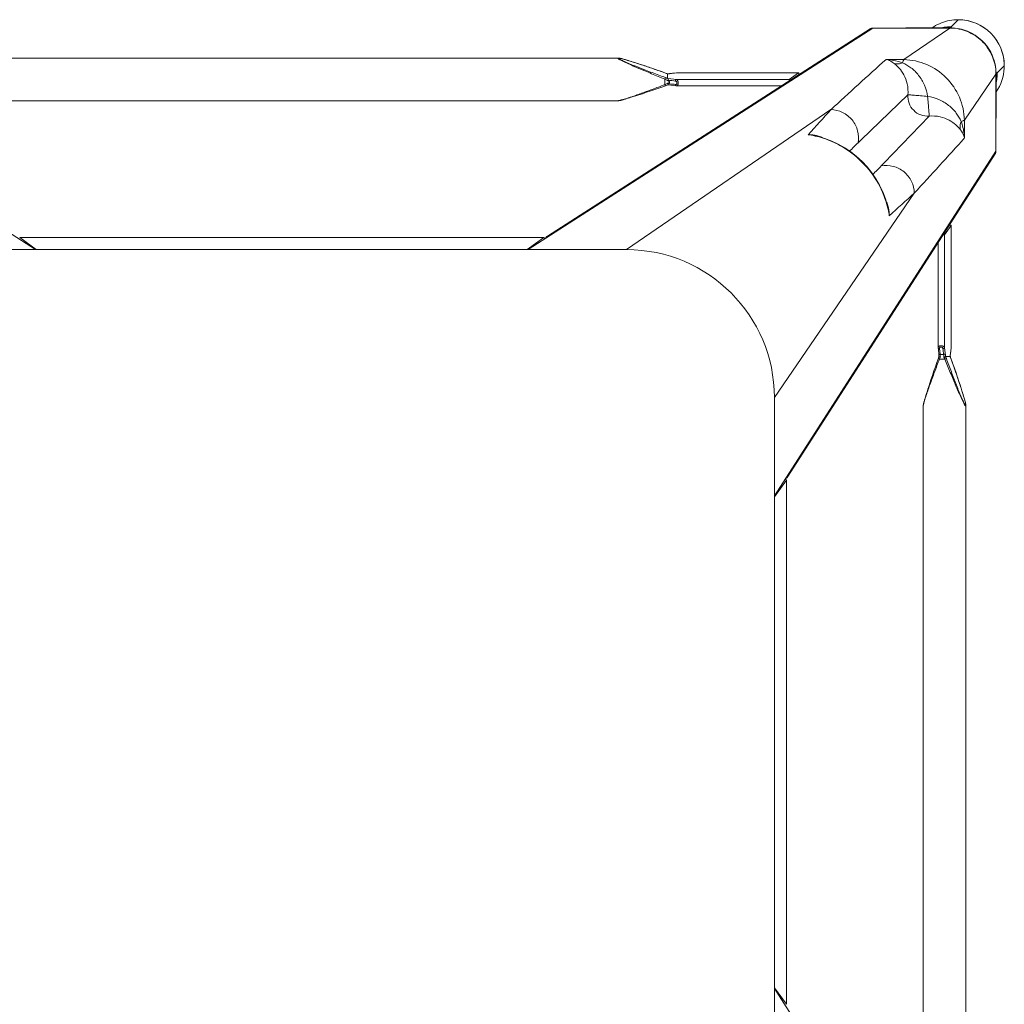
# Model space of a CAD drawing. Header units: metres. Extents: x 362935 to 596424, y 80601 to 172483.
# Tile 136 of 174: x 379649 to 379948, y 142184 to 142484. Entities that reach past the tile are written whole.
import ezdxf

# ---------------------------------------------------------------- set-up
doc = ezdxf.new("R2010")
doc.units = ezdxf.units.M
doc.layers.get('0').update_dxf_attribs({"color": 8, "lineweight": 5})
doc.layers.add('FURNITURE', color=8, linetype='Continuous', lineweight=5)

# ---------------------------------------------------------------- blocks, each defined once
blk = doc.blocks.new('SV2W-A')
at = {"linetype": 'Continuous', "lineweight": 0}
for p, q in [((-352.63, 97.89), (-350.5, 95.76)), ((-350.3, 95.58), (-350.5, 95.78)), ((-336.69, 95.42), (-350.14, 95.42)), ((-336.06, 85.77), (-350.1, 95.39)), ((-350.1, 95.39), (-336.63, 95.39)), ((-336.63, 95.39), (-326.63, 95.39)), ((-326.63, 95.39), (-221.63, 27.91)), ((-227.59, 32.03), (-325.82, 95.16)), ((33.37, 95.39), (-71.63, 27.91)), ((-330.64, 85.85), (-336.06, 85.77)), ((-256.46, 84.1), (-257.73, 83.68)), ((-255.43, 84.44), (-256.46, 84.1)), ((-254.45, 84.76), (-255.43, 84.44)), ((-253.67, 85.01), (-254.45, 84.76)), ((-253.07, 85.2), (-253.67, 85.01)), ((-252.5, 85.38), (-253.07, 85.2)), ((-252.08, 85.5), (-252.5, 85.38)), ((-251.69, 85.62), (-252.08, 85.5)), ((-251.3, 85.73), (-251.69, 85.62)), ((-251.06, 85.8), (-251.3, 85.73)), ((-250.82, 85.87), (-251.06, 85.8)), ((-250.6, 85.93), (-250.82, 85.87)), ((-44.21, 86.25), (-249.04, 86.25)), ((-249.04, 86.25), (-249.04, 86.25)), ((-366.61, 83.91), (-364.48, 81.78)), ((-364.14, 81.42), (-364.5, 81.78)), ((-364.18, 81.16), (-364.18, 81.38)), ((-364.11, 81.38), (-364.11, 57.91)), ((-354.49, 67.34), (-364.11, 81.38)), ((-303.96, 81.74), (-303.98, 81.74)), ((-266.91, 81.74), (-303.98, 81.74)), ((-303.96, 81.74), (-301.17, 79.75)), ((-266.79, 81.74), (-303.96, 81.74)), ((-266.86, 81.74), (-266.91, 81.74)), ((-266.79, 81.74), (-266.86, 81.74)), ((-266.85, 81.74), (-266.65, 81.71)), ((-265.69, 81.61), (-266.79, 81.74)), ((-266.65, 81.71), (-266.06, 81.64)), ((-266.06, 81.64), (-265.66, 81.6)), ((-265.17, 81.55), (-265.69, 81.61)), ((-265.66, 81.6), (-265.07, 81.53)), ((-265.01, 81.53), (-265.17, 81.55)), ((-265.01, 81.53), (-265.07, 81.53)), ((-264.27, 81.47), (-264.5, 81.48)), ((-264.1, 81.46), (-264.27, 81.47)), ((-264.13, 81.45), (-264.13, 80.04)), ((-264.12, 81.46), (-264.12, 81.46)), ((-262.06, 82.18), (-263.57, 81.65)), ((-263.47, 81.68), (-263.47, 81.68)), ((-260.52, 82.72), (-262.06, 82.18)), ((-259.08, 83.22), (-260.52, 82.72)), ((-257.73, 83.68), (-259.08, 83.22)), ((-364.17, 80.75), (-364.16, 80.54)), ((-364.14, 67.97), (-364.14, 79.58)), ((-301.17, 79.75), (-266.85, 79.75)), ((-265.07, 79.96), (-266.85, 79.75)), ((-266.5, 78.2), (-265.6, 78.3)), ((-265.97, 77.86), (-265.01, 77.98)), ((-265.6, 78.3), (-265.05, 78.37)), ((-265.05, 78.37), (-264.71, 78.41)), ((-264.71, 78.41), (-264.71, 79.45)), ((-264.12, 78.04), (-263.95, 77.99)), ((-263.3, 79.83), (-263.3, 78.17)), ((-298.74, 77.76), (-266.91, 77.76)), ((-266.79, 77.77), (-265.97, 77.86)), ((-263.57, 77.86), (-262.29, 77.4)), ((-262.29, 77.4), (-260.95, 76.94)), ((-260.95, 76.94), (-259.69, 76.5)), ((-259.69, 76.5), (-258.3, 76.02)), ((-258.3, 76.02), (-256.99, 75.58)), ((-256.99, 75.58), (-255.94, 75.23)), ((-255.94, 75.23), (-254.93, 74.9)), ((-254.93, 74.9), (-254.14, 74.64)), ((-254.14, 74.64), (-253.37, 74.4)), ((-253.37, 74.4), (-252.78, 74.21)), ((-252.78, 74.21), (-252.22, 74.04)), ((-252.22, 74.04), (-251.82, 73.92)), ((-251.82, 73.92), (-251.43, 73.81)), ((-251.43, 73.81), (-251.18, 73.73)), ((-251.18, 73.73), (-250.94, 73.67)), ((-250.94, 73.67), (-250.71, 73.6)), ((-250.71, 73.6), (-250.49, 73.54)), ((-250.49, 73.54), (-250.27, 73.49)), ((-249.04, 73.25), (-249.04, 73.25)), ((-44.21, 73.25), (-249.04, 73.25)), ((-251.63, 27.91), (-313.82, 70.53)), ((-354.49, 67.34), (-354.57, 61.92)), ((-309.26, 62.55), (-310.01, 62.37)), ((-309.26, 62.55), (-309.26, 62.55)), ((-364.11, 57.91), (-296.63, -47.09)), ((-363.88, 57.1), (-300.75, -41.13)), ((-296.63, -17.09), (-339.25, 45.1)), ((-331.12, 41.17), (-331.27, 40.54)), ((-331.27, 40.54), (-331.27, 40.54)), ((-350.46, 35.26), (-350.46, -1.81)), ((-350.46, 35.26), (-350.45, 35.24)), ((-350.45, -1.93), (-350.45, 35.24)), ((-350.45, 35.24), (-348.47, 32.45)), ((-348.47, -1.87), (-348.47, 32.45)), ((-346.48, -1.81), (-346.48, 30.02)), ((-226.39, 31.64), (-226.42, 31.65)), ((-66.86, 31.65), (-226.39, 31.65)), ((-226.39, 31.64), (-221.36, 27.91)), ((-66.86, 31.64), (-226.39, 31.64)), ((-66.86, 31.64), (-71.89, 27.91)), ((-66.84, 31.65), (-66.86, 31.64)), ((-41.63, 27.91), (-251.63, 27.91)), ((-350.46, -1.81), (-350.46, -1.87)), ((-350.46, -1.87), (-350.45, -1.93)), ((-350.45, -1.93), (-350.45, -1.87)), ((-350.45, -1.93), (-350.39, -2.5)), ((-350.36, -2.66), (-350.45, -1.93)), ((-350.39, -2.5), (-350.32, -3.06)), ((-350.32, -3.06), (-350.36, -2.66)), ((-348.77, -4.4), (-348.47, -1.87)), ((-346.8, -4.57), (-346.49, -1.93)), ((-350.38, -5.2), (-350.83, -6.47)), ((-350.4, -5.25), (-350.4, -5.25)), ((-350.32, -3.06), (-350.25, -3.71)), ((-350.27, -3.45), (-350.32, -3.06)), ((-350.25, -3.65), (-350.27, -3.45)), ((-350.25, -3.71), (-350.25, -3.65)), ((-350.25, -3.71), (-350.23, -3.86)), ((-350.18, -4.6), (-350.18, -4.6)), ((-350.17, -4.59), (-348.79, -4.59)), ((-348.79, -4.59), (-348.77, -4.4)), ((-346.89, -5.42), (-348.55, -5.42)), ((-347.78, -4), (-347.51, -4)), ((-347.11, -3.9), (-347.16, -4.31)), ((-346.69, -5.95), (-346.89, -5.42)), ((-346.03, -6.69), (-346.54, -5.25)), ((-351.3, -7.8), (-351.74, -9.06)), ((-350.83, -6.47), (-351.3, -7.8)), ((-345.49, -8.23), (-346.03, -6.69)), ((-345, -9.66), (-345.49, -8.23)), ((-352.65, -11.75), (-353, -12.8)), ((-352.21, -10.44), (-352.65, -11.75)), ((-351.74, -9.06), (-352.21, -10.44)), ((-344.54, -11.01), (-345, -9.66)), ((-344.11, -12.28), (-344.54, -11.01)), ((-353.59, -14.6), (-353.83, -15.36)), ((-353.33, -13.8), (-353.59, -14.6)), ((-353, -12.8), (-353.33, -13.8)), ((-343.77, -13.31), (-344.11, -12.28)), ((-343.46, -14.28), (-343.77, -13.31)), ((-343.21, -15.06), (-343.46, -14.28)), ((-354.56, -17.79), (-354.62, -18.02)), ((-354.49, -17.55), (-354.56, -17.79)), ((-354.42, -17.3), (-354.49, -17.55)), ((-354.31, -16.91), (-354.42, -17.3)), ((-354.18, -16.51), (-354.31, -16.91)), ((-354.01, -15.95), (-354.18, -16.51)), ((-353.83, -15.36), (-354.01, -15.95)), ((-343.02, -15.66), (-343.21, -15.06)), ((-342.84, -16.23), (-343.02, -15.66)), ((-342.72, -16.64), (-342.84, -16.23)), ((-342.6, -17.04), (-342.72, -16.64)), ((-342.49, -17.42), (-342.6, -17.04)), ((-342.42, -17.67), (-342.49, -17.42)), ((-342.35, -17.9), (-342.42, -17.67)), ((-342.29, -18.13), (-342.35, -17.9)), ((-296.63, -17.09), (-296.63, -227.09)), ((-354.97, -19.68), (-354.97, -19.68)), ((-354.97, -19.68), (-354.97, -224.51)), ((-354.68, -18.24), (-354.74, -18.45)), ((-354.62, -18.02), (-354.68, -18.24)), ((-341.97, -19.68), (-341.97, -224.51)), ((-341.97, -19.68), (-341.97, -19.68)), ((-300.37, -42.3), (-300.36, -42.33)), ((-300.37, -42.33), (-300.37, -201.86)), ((-300.36, -42.33), (-300.36, -201.86)), ((-300.36, -42.33), (-296.63, -47.36)), ((-296.63, -197.09), (-364.11, -302.09)), ((-296.63, -196.83), (-300.36, -201.86)), ((-300.36, -201.86), (-300.37, -201.88))]:
    blk.add_line(p, q, dxfattribs=at)
for points in [[(-249.8, 86.13), (-249.89, 86.11), (-249.98, 86.09), (-250.07, 86.07), (-250.17, 86.04), (-250.27, 86.02), (-250.38, 85.99), (-250.6, 85.93)], [(-249.04, 86.25), (-249.08, 86.25), (-249.14, 86.25), (-249.2, 86.24), (-249.26, 86.24), (-249.33, 86.23), (-249.4, 86.21), (-249.47, 86.2), (-249.55, 86.19), (-249.63, 86.17), (-249.71, 86.15), (-249.8, 86.13)], [(-264.5, 81.48), (-264.71, 81.5), (-264.9, 81.52), (-265.01, 81.53)], [(-263.57, 81.65), (-263.76, 81.58), (-263.95, 81.51), (-264.12, 81.46)], [(-265.01, 77.98), (-264.9, 77.99), (-264.71, 78.01), (-264.5, 78.02), (-264.27, 78.03), (-264.1, 78.04)], [(-263.95, 77.99), (-263.76, 77.93), (-263.57, 77.86)], [(-266.91, 77.76), (-266.86, 77.76), (-266.79, 77.77)], [(-250.27, 73.49), (-250.17, 73.46), (-250.07, 73.44), (-249.98, 73.41), (-249.89, 73.39), (-249.8, 73.37), (-249.71, 73.35), (-249.63, 73.33), (-249.55, 73.32), (-249.47, 73.3), (-249.4, 73.29), (-249.33, 73.28), (-249.26, 73.27), (-249.2, 73.26), (-249.14, 73.26), (-249.08, 73.25), (-249.04, 73.25)], [(-310.01, 62.37), (-312.14, 61.73), (-314.22, 60.92), (-316.24, 59.96), (-318.18, 58.84), (-320.04, 57.57), (-321.8, 56.17), (-323.45, 54.63), (-324.98, 52.97), (-326.38, 51.2), (-327.63, 49.34), (-328.74, 47.39), (-329.7, 45.37), (-330.49, 43.29), (-331.12, 41.17)], [(-346.49, -1.93), (-346.48, -1.85), (-346.48, -1.81)], [(-350.25, -4.81), (-350.31, -5), (-350.38, -5.2)], [(-350.18, -4.6), (-350.18, -4.62), (-350.25, -4.81)], [(-350.23, -3.86), (-350.21, -4.05), (-350.2, -4.27)], [(-350.2, -4.27), (-350.19, -4.5), (-350.18, -4.62)], [(-346.71, -4.75), (-346.79, -4.51), (-346.8, -4.49)], [(-346.54, -5.25), (-346.63, -5), (-346.71, -4.75)], [(-354.85, -18.93), (-354.87, -19.01), (-354.89, -19.09), (-354.91, -19.17), (-354.92, -19.25), (-354.93, -19.32), (-354.95, -19.39), (-354.95, -19.46), (-354.96, -19.52), (-354.97, -19.58), (-354.97, -19.64), (-354.97, -19.68)], [(-354.74, -18.45), (-354.76, -18.55), (-354.79, -18.65), (-354.81, -18.75), (-354.83, -18.84), (-354.85, -18.93)], [(-341.97, -19.68), (-341.97, -19.64), (-341.97, -19.58), (-341.98, -19.52), (-341.99, -19.46), (-342, -19.39), (-342.01, -19.32), (-342.02, -19.25), (-342.03, -19.17), (-342.05, -19.09), (-342.07, -19.01), (-342.09, -18.93), (-342.11, -18.84), (-342.13, -18.75), (-342.15, -18.65), (-342.18, -18.55), (-342.2, -18.45), (-342.23, -18.35), (-342.29, -18.13)]]:
    blk.add_lwpolyline(points, dxfattribs=at)
for centre, radius, start, end in [((-352.63, 83.91), 14, 89.9994, 180.0006), ((-352.59, 83.88), 14.05, 92.5915, 135.0299), ((-352.6, 83.99), 13.94, 87.2323, 92.568), ((-352.59, 84.06), 13.87, 55.025, 87.2496), ((-352.6, 83.87), 14.05, 134.9701, 177.4085), ((-350.43, 81.94), 13.83, 89.4023, 90.2846), ((-350.18, 81.4), 14.02, 90.4691, 91.3029), ((-350.43, 81.84), 13.92, 85.4148, 89.399), ((-350.18, 81.41), 14.01, 89.8531, 90.469), ((-350.05, 81.47), 13.92, 90.3862, 91.002), ((-350.05, 81.48), 13.91, 90.2057, 90.3862), ((-350.44, 81.78), 13.98, 77.6002, 85.417), ((-326.57, 93.98), 1.4, 57.3901, 60.7628), ((-352.71, 83.88), 13.94, 177.432, 182.7677), ((-2781.9, -2621.58), 3652.24, 47.4859, 47.84284), ((-352.75, 83.88), 13.9, 182.7783, 204.1428), ((-350.57, 81.71), 13.91, 179.7212, 184.5867), ((-350.12, 81.46), 14.02, 176.524, 178.3651), ((-350.13, 81.46), 14.02, 178.3649, 180.1468), ((-350.18, 81.33), 13.93, 177.9679, 179.7939), ((-350.15, 81.33), 13.96, 176.0899, 177.968), ((-263.44, 98.33), 16.88, 267.0641, 267.6759), ((-271.72, 104.73), 24.49, 288.051, 288.5687), ((-272.26, 106.35), 26.2, 288.5694, 289.6049), ((-352.78, 83.87), 13.87, 204.1743, 214.9746), ((-350.5, 81.72), 13.98, 184.583, 192.3998), ((-388.05, 79.58), 23.91, 0.0085, 0.5994), ((-254.18, 54.96), 26.98, 110.1485, 111.6429), ((-254.07, 61.28), 20.72, 116.4506, 118.295), ((-274.92, 54.24), 26.6, 64.3575, 65.5098), ((-280.49, 42.51), 39.59, 64.2603, 64.433), ((-6667.27, -6508.38), 9132.92, 45.992162, 46.124366), ((961.56, 1219.66), 1716.72, 222.01918, 222.36216), ((6186.04, 6346.88), 9058.45, 223.875091, 224.008381), ((2276.01, 2442.93), 3548.12, 222.14906, 222.5165), ((-1155.52, -802.23), 1199.48, 45.81604, 45.98775), ((-307.31, 53.24), 9.64, 106.6319, 115.2458), ((-302.59, 34.42), 28.83, 102.8187, 103.4009), ((-305.59, 46.65), 16.32, 94.6716, 102.9875), ((-302.65, 34.69), 28.55, 98.6076, 102.8248), ((-362.7, 57.86), 1.4, 209.2372, 212.6099), ((533.7, 886.99), 1199.74, 224.01228, 224.18381), ((-1394.32, -1126.51), 1576.66, 47.62265, 47.99608), ((-321.95, 38.59), 9.64, 154.8369, 163.365), ((-303.4, 33.93), 28.56, 167.3353, 171.3875), ((-315.38, 36.87), 16.31, 167.0122, 175.3188), ((-303.13, 33.87), 28.83, 166.6036, 167.3408), ((-251.63, -17.09), 45, 90, 180), ((-374.96, 3.5), 26.08, 340.3973, 341.9235), ((-358.17, -4.58), 7.98, 6.256, 6.6642), ((-367.08, -5.29), 16.92, 2.3246, 2.9034), ((-323.41, -14.64), 27.27, 159.0791, 159.8493), ((-324.83, -14.09), 25.74, 158.146, 159.0892), ((-313.93, 10.48), 36.6, 205.327, 205.7487)]:
    blk.add_arc(centre, radius, start, end, dxfattribs=at)
for centre, major_axis, ratio, start_param, end_param in [((-303.96, 80.74), (-0.02, 1), 0.16329, 0.001825, 1.075562), ((-301.17, 78.76), (-0.02, 1), 0.16329, -1.080381, -0.120074), ((-354.18, 68.12), (10, 0), 0.182662, -3.059139, -3.024736), ((-349.46, 35.24), (1, -0.02), 0.16329, 2.066031, 3.139768), ((-347.48, 32.45), (1, -0.02), 0.16329, -3.021519, -2.061212), ((-226.39, 30.15), (-0.03, 1.5), 0.156004, 6.282651, 7.166791), ((-224.51, 29.25), (1.01, 0), 0.981142, 1.570796, 2.115897), ((-68.75, 29.25), (1.01, 0), 0.981142, 1.025708, 1.570796), ((-298.87, -42.33), (1.5, -0.03), 0.156004, 2.258002, 3.142127), ((-297.97, -44.21), (0, 1.01), 0.981142, 1.025708, 1.570796), ((-297.97, -199.97), (0, 1.01), 0.981142, -4.712389, -4.167288)]:
    blk.add_ellipse(centre, major_axis=major_axis, ratio=ratio, start_param=start_param, end_param=end_param, dxfattribs=at)
for points, start_tangent, end_tangent in [([(-364.12, 82.31), (-362.86, 87.32), (-359.87, 91.52), (-355.55, 94.35), (-350.5, 95.42)], (0.060632, 0.99816), (0.999741, 0.022737)), ([(-364.08, 82.28), (-362.77, 87.3), (-359.73, 91.51), (-355.37, 94.34), (-350.29, 95.39)], (0.068188, 0.997672), (0.999847, 0.017487)), ([(-350.26, 95.56), (-350.3, 95.58)], (-0.930324, 0.366739), (-0.707107, 0.707107)), ([(-349.34, 95.42), (-349.94, 95.49), (-350.14, 95.52), (-350.26, 95.56)], (-0.994409, 0.105593), (-0.930324, 0.366739)), ([(-350.14, 95.42), (-350.1, 95.39)], (0.838225, -0.545324), (0.735568, -0.677451)), ([(-336.69, 95.42), (-336.63, 95.39)], (0.911095, -0.412197), (0.840511, -0.541795)), ([(-326.63, 95.39), (-325.89, 95.2)], (0.999776, 0.021147), (0.872635, -0.488372)), ([(-336.06, 85.77), (-343.02, 84.26), (-348.95, 80.23), (-352.98, 74.3), (-354.49, 67.34)], (-0.999851, -0.01725), (-0.017219, -0.999852)), ([(-335.67, 84.81), (-338.23, 83.28), (-340.56, 80.98), (-342.32, 78), (-343.29, 74.57)], (-0.911574, -0.411135), (-0.148359, -0.988934)), ([(-333.13, 84.56), (-334.61, 83.19), (-336.04, 81.14), (-337.08, 78.38), (-337.29, 75.04)], (-0.784452, -0.62019), (0.098955, -0.995092)), ([(-336.06, 85.77), (-335.96, 85.64), (-335.86, 85.44), (-335.67, 84.81)], (0.743483, -0.668755), (0.236707, -0.971581)), ([(-330.64, 85.85), (-331.91, 85.71), (-335.67, 84.81)], (-0.996234, -0.0867), (-0.947517, -0.319704)), ([(-335.67, 84.81), (-334.36, 84.48), (-333.13, 84.56)], (0.92762, -0.373525), (0.971118, 0.238599)), ([(-330.64, 85.85), (-331.27, 85.65), (-333.13, 84.56)], (-0.965527, -0.260301), (-0.785826, -0.618447)), ([(-249.1, 86.18), (-249.12, 86.14), (-249.17, 86.09), (-249.25, 86.03), (-249.35, 85.96), (-249.63, 85.81), (-249.96, 85.64), (-250.34, 85.46), (-250.74, 85.28), (-251.17, 85.09), (-251.61, 84.9), (-252.52, 84.51), (-253.47, 84.12), (-254.43, 83.73), (-255.41, 83.35), (-256.4, 82.96), (-257.4, 82.57), (-259.41, 81.8), (-261.44, 81.04), (-263.47, 80.29)], (0.004587, -0.999989), (-0.938783, -0.344509)), ([(-263.47, 81.68), (-259.82, 82.96), (-258.01, 83.58), (-256.21, 84.18), (-254.45, 84.76), (-252.73, 85.3), (-251.1, 85.79), (-250.35, 85.99), (-249.7, 86.15)], (0.942082, 0.335384), (0.978862, 0.204521)), ([(-248.93, 86.21), (-248.94, 86.17), (-248.99, 86.12), (-249.06, 86.06), (-249.16, 85.99), (-249.41, 85.84), (-249.73, 85.66), (-250.09, 85.47), (-250.49, 85.28), (-250.9, 85.07), (-251.34, 84.87), (-252.25, 84.45), (-253.19, 84.03), (-254.16, 83.6), (-255.15, 83.18), (-256.15, 82.75), (-257.15, 82.33), (-259.19, 81.49), (-261.24, 80.65), (-263.3, 79.83)], (0.00525, -0.999986), (-0.929258, -0.369432)), ([(-249.7, 86.15), (-249.49, 86.19), (-249.31, 86.21), (-249.18, 86.22), (-249.11, 86.2)], (0.978862, 0.204521), (0.808745, -0.588159)), ([(-249.11, 86.2), (-249.1, 86.18)], (0.808745, -0.588159), (-0.008751, -0.999962)), ([(-249.04, 86.25), (-248.99, 86.25), (-248.95, 86.23), (-248.93, 86.21)], (0.999992, -0.004076), (-0.011158, -0.999938)), ([(-364.18, 81.19), (-364.18, 81.09), (-364.17, 80.75)], (0.002901, -0.999996), (0.032219, -0.999481)), ([(-364.11, 81.38), (-364.14, 81.42)], (-0.703317, 0.710876), (-0.520906, 0.853614)), ([(-266.91, 81.74), (-266.85, 81.74)], (1, -0.00041), (0.973885, -0.227044)), ([(-265.07, 81.53), (-265, 81.52), (-264.79, 81.5)], (0.993236, -0.116111), (0.996277, -0.086204)), ([(-264.79, 81.5), (-264.67, 81.49), (-264.3, 81.47)], (0.996277, -0.086204), (0.998684, -0.051277)), ([(-264.13, 81.45), (-264.12, 81.46), (-264.12, 81.46)], (0.002385, 0.999997), (0.942203, 0.335043)), ([(-364.16, 80.54), (-364.15, 80.37), (-364.14, 79.83)], (0.031694, -0.999498), (0.010313, -0.999947)), ([(-266.85, 79.75), (-267.02, 79.65), (-267.18, 79.43), (-267.29, 79.1), (-267.33, 78.71), (-267.31, 78.33), (-267.22, 78.02), (-267.15, 77.91), (-267.08, 77.83), (-267, 77.78), (-266.91, 77.76)], (-0.973786, -0.227467), (0.999996, -0.002962)), ([(-266.5, 79.24), (-266.66, 79.19), (-266.82, 79.07), (-266.93, 78.89), (-266.98, 78.66), (-266.93, 78.44), (-266.82, 78.29), (-266.66, 78.21), (-266.5, 78.2)], (-0.992968, -0.118387), (0.993522, 0.113643)), ([(-266.5, 79.24), (-266.53, 79.42), (-266.6, 79.59), (-266.72, 79.7), (-266.85, 79.75)], (-0.029499, 0.999565), (-0.993295, 0.115609)), ([(-266.5, 78.2), (-266.52, 78.04), (-266.58, 77.9), (-266.68, 77.81), (-266.79, 77.77)], (-0.029703, -0.999559), (-0.992883, -0.119096)), ([(-264.71, 79.45), (-266.5, 79.24)], (-0.99278, -0.119949), (-0.992967, -0.118392)), ([(-264.12, 80.03), (-264.38, 80.02), (-265.07, 79.96)], (-0.999179, -0.040503), (-0.993204, -0.116382)), ([(-264.71, 79.45), (-264.75, 79.64), (-264.82, 79.8), (-264.94, 79.91), (-265.07, 79.96)], (-0.037304, 0.999304), (-0.993309, 0.11549)), ([(-264.71, 78.41), (-264.74, 78.25), (-264.8, 78.11), (-264.9, 78.02), (-265.01, 77.98)], (-0.037637, -0.999291), (-0.992648, -0.121036)), ([(-263.89, 79.52), (-264.12, 79.51), (-264.71, 79.45)], (-0.998985, -0.045036), (-0.990267, -0.139178)), ([(-264.71, 78.41), (-264.53, 78.42), (-263.89, 78.45)], (0.995627, 0.093423), (0.99962, 0.027573)), ([(-264.12, 80.03), (-264.12, 80.03), (-264.13, 80.04)], (-0.942045, 0.335488), (-0.00066, 1)), ([(-263.89, 79.52), (-263.93, 79.7), (-263.99, 79.86), (-264.06, 79.98), (-264.12, 80.03)], (-0.180239, 0.983623), (-0.942079, 0.33539)), ([(-263.89, 78.45), (-263.98, 78.16), (-264.04, 78.07), (-264.1, 78.04)], (-0.181353, -0.983418), (-0.998887, -0.047174)), ([(-263.3, 79.83), (-263.41, 80.14), (-263.47, 80.29)], (-0.344553, 0.938767), (-0.378721, 0.925511)), ([(-263.3, 78.17), (-263.36, 78.03), (-263.41, 77.92), (-263.43, 77.87), (-263.45, 77.84), (-263.46, 77.83), (-263.47, 77.82)], (-0.353861, -0.935298), (-0.950331, 0.311242)), ([(-263.3, 78.17), (-261.33, 77.42), (-259.36, 76.68), (-257.41, 75.96), (-255.49, 75.26), (-253.61, 74.6), (-252.69, 74.29), (-251.81, 73.99), (-250.96, 73.73), (-250.17, 73.49), (-249.82, 73.4), (-249.5, 73.32), (-249.24, 73.27), (-249.04, 73.25)], (0.933016, -0.359834), (0.999999, 0.001112)), ([(-337.29, 75.04), (-337.65, 72.5), (-339.05, 70.33), (-341.22, 68.93), (-343.76, 68.57)], (0.074771, -0.997201), (-0.997201, 0.074771)), ([(-343.29, 74.57), (-341.15, 74.76), (-340.16, 74.84), (-339.28, 74.91), (-338.53, 74.98), (-337.93, 75.01), (-337.51, 75.02), (-337.37, 75.03), (-337.29, 75.04)], (0.991439, 0.130574), (0.917794, 0.397057)), ([(-343.29, 74.57), (-346.72, 73.6), (-349.7, 71.84), (-352, 69.51), (-353.53, 66.95)], (-0.988966, -0.14814), (-0.411025, -0.911624)), ([(-343.29, 74.57), (-343.48, 72.43), (-343.56, 71.44), (-343.63, 70.56), (-343.7, 69.81), (-343.73, 69.21), (-343.74, 68.79), (-343.75, 68.65), (-343.76, 68.57)], (-0.130599, -0.991435), (-0.396932, -0.917848)), ([(-313.82, 70.53), (-317.4, 69.68), (-320.31, 67.39), (-321.98, 64.1), (-322.11, 60.42)], (-0.99989, -0.014825), (0.183098, -0.983095)), ([(-353.53, 66.95), (-353.91, 65.7), (-354.57, 61.92)], (-0.319709, -0.947516), (-0.086715, -0.996233)), ([(-353.53, 66.95), (-354.16, 67.14), (-354.36, 67.24), (-354.49, 67.34)], (-0.97158, 0.236709), (-0.668755, 0.743483)), ([(-353.53, 66.95), (-353.2, 65.64), (-353.28, 64.41)], (0.373604, -0.927588), (-0.239059, -0.971005)), ([(-343.76, 68.57), (-347.1, 68.36), (-349.86, 67.33), (-351.91, 65.89), (-353.28, 64.41)], (-0.995088, 0.098992), (-0.62004, -0.78457)), ([(-353.28, 64.41), (-353.72, 63.8), (-354.57, 61.92)], (-0.61844, -0.785832), (-0.260466, -0.965483)), ([(-331.18, 40.55), (-328.22, 48.1), (-323.3, 54.58), (-316.82, 59.5), (-309.27, 62.46)], (0.231685, 0.972791), (0.972773, 0.231761)), ([(-310.07, 62.47), (-309.31, 62.67), (-306.92, 62.92)], (0.957895, 0.287117), (0.999986, -0.005292)), ([(-364.11, 57.91), (-363.92, 57.17)], (-0.021147, -0.999776), (0.488372, -0.872635)), ([(-339.25, 45.1), (-338.4, 48.69), (-336.11, 51.59), (-332.81, 53.26), (-329.14, 53.39)], (0.014824, 0.99989), (0.983095, -0.183096)), ([(-331.63, 38.2), (-331.61, 39.01), (-331.19, 41.35)], (-0.005311, 0.999986), (0.287143, 0.957888)), ([(-228.16, 32.11), (-227.35, 31.88)], (0.999776, 0.021147), (0.842386, -0.538874)), ([(-227.35, 31.88), (-226.81, 31.24)], (0.842386, -0.538874), (0.400787, -0.916171)), ([(-350.45, -1.87), (-350.46, -1.81)], (-0.227505, 0.973777), (-0.000171, 1)), ([(-348.47, -1.87), (-348.37, -1.7), (-348.14, -1.54), (-347.82, -1.43), (-347.43, -1.38), (-347.05, -1.41), (-346.74, -1.5), (-346.63, -1.57), (-346.54, -1.64), (-346.5, -1.72), (-346.48, -1.81)], (0.227537, 0.973769), (0.001913, -0.999998)), ([(-348.47, -1.87), (-348.42, -2), (-348.31, -2.11), (-348.14, -2.19), (-347.96, -2.22)], (0.115609, -0.993295), (0.999565, -0.029499)), ([(-348.21, -4.31), (-347.96, -2.22)], (0.120357, 0.992731), (0.118392, 0.992967)), ([(-347.96, -2.22), (-347.91, -2.06), (-347.79, -1.9), (-347.61, -1.78), (-347.38, -1.74), (-347.16, -1.78), (-347.01, -1.9), (-346.93, -2.06), (-346.92, -2.22)], (0.118395, 0.992967), (-0.113571, -0.99353)), ([(-346.92, -2.22), (-347.11, -3.9)], (-0.113646, -0.993521), (-0.112462, -0.993656)), ([(-346.76, -2.2), (-346.92, -2.22)], (-0.959329, -0.282291), (-0.999559, -0.029703)), ([(-346.57, -2.09), (-346.61, -2.12), (-346.76, -2.2)], (-0.713246, -0.700914), (-0.959329, -0.282291)), ([(-346.49, -1.93), (-346.5, -1.97), (-346.57, -2.09)], (-0.119095, -0.992883), (-0.713246, -0.700914)), ([(-348.55, -5.42), (-349.37, -7.48), (-350.21, -9.53), (-351.05, -11.57), (-351.47, -12.57), (-351.9, -13.57), (-352.32, -14.56), (-352.75, -15.53), (-353.17, -16.47), (-353.59, -17.38), (-353.79, -17.81), (-353.99, -18.23), (-354.19, -18.63), (-354.38, -18.99), (-354.55, -19.31), (-354.71, -19.56), (-354.78, -19.66), (-354.84, -19.73), (-354.89, -19.77), (-354.93, -19.79)], (-0.36943, -0.929258), (-0.999974, 0.007184)), ([(-349.01, -5.25), (-349.76, -7.28), (-350.52, -9.31), (-351.29, -11.32), (-351.68, -12.32), (-352.06, -13.31), (-352.45, -14.29), (-352.84, -15.25), (-353.23, -16.2), (-353.62, -17.11), (-353.81, -17.55), (-354, -17.98), (-354.18, -18.38), (-354.36, -18.76), (-354.53, -19.09), (-354.68, -19.37), (-354.75, -19.47), (-354.81, -19.55), (-354.86, -19.6), (-354.9, -19.62)], (-0.344508, -0.938783), (-0.999982, 0.005917)), ([(-354.86, -19.01), (-354.71, -18.36), (-354.51, -17.61), (-354.02, -15.98), (-353.48, -14.27), (-352.9, -12.5), (-352.3, -10.71), (-351.68, -8.9), (-350.4, -5.25)], (0.205408, 0.978676), (0.335383, 0.942082)), ([(-350.18, -4.43), (-350.2, -4.23), (-350.24, -3.71)], (-0.050704, 0.998714), (-0.10903, 0.994039)), ([(-350.18, -4.6), (-350.18, -4.6), (-350.17, -4.59)], (0.335465, 0.942053), (1, 0.000699)), ([(-348.55, -5.42), (-348.86, -5.3), (-349.01, -5.25)], (-0.938767, 0.344552), (-0.925521, 0.378696)), ([(-348.72, -4.51), (-348.76, -4.56), (-348.78, -4.58), (-348.79, -4.59)], (-0.542855, -0.839827), (-1, 0.000004)), ([(-348.21, -4.31), (-348.53, -4.43), (-348.72, -4.51)], (-0.81161, -0.584199), (-0.542855, -0.839827)), ([(-347.78, -4), (-348.15, -4.66), (-348.55, -5.42)], (-0.513965, -0.857811), (-0.445042, -0.89551)), ([(-348.21, -4.31), (-347.78, -4)], (0.81161, 0.5842), (0.804441, 0.594033)), ([(-347.51, -4), (-347.25, -4.24), (-347.16, -4.31)], (0.74466, -0.667444), (0.749465, -0.662044)), ([(-347.01, -5.18), (-347.29, -4.55), (-347.51, -4)], (-0.427625, 0.903956), (-0.341942, 0.939721)), ([(-347.1, -4.36), (-347.16, -4.31)], (-0.85259, 0.522581), (-0.749465, 0.662043)), ([(-346.8, -4.49), (-346.83, -4.45), (-346.86, -4.44), (-346.9, -4.43), (-346.99, -4.41), (-347.1, -4.36)], (-0.311061, 0.95039), (-0.85259, 0.522581)), ([(-346.89, -5.42), (-346.75, -5.36), (-346.63, -5.31), (-346.59, -5.29), (-346.56, -5.27), (-346.55, -5.26), (-346.54, -5.25)], (0.935297, 0.353863), (-0.311336, 0.9503)), ([(-341.97, -19.68), (-341.99, -19.49), (-342.04, -19.24), (-342.11, -18.94), (-342.2, -18.6), (-342.42, -17.84), (-342.68, -17.03), (-342.96, -16.18), (-343.25, -15.3), (-343.89, -13.48), (-344.56, -11.63), (-345.25, -9.75), (-345.96, -7.86), (-346.69, -5.95)], (0.001275, 0.999999), (-0.358586, 0.933497)), ([(-354.93, -19.79), (-354.95, -19.78), (-354.96, -19.75), (-354.97, -19.68)], (-0.999944, -0.010617), (-0.004823, 0.999988)), ([(-354.9, -19.62), (-354.93, -19.57), (-354.94, -19.5), (-354.93, -19.42)], (-0.999965, -0.008398), (0.091221, 0.995831)), ([(-354.93, -19.42), (-354.92, -19.33), (-354.86, -19.01)], (0.091221, 0.995831), (0.205408, 0.978676)), ([(-300.83, -40.56), (-300.6, -41.37)], (-0.021147, -0.999776), (0.538874, -0.842386)), ([(-300.6, -41.37), (-299.96, -41.91)], (0.538874, -0.842386), (0.916163, -0.400807))]:
    blk.add_spline(points, degree=3, dxfattribs=dict(at, start_tangent=start_tangent, end_tangent=end_tangent))

msp = doc.modelspace()

# ---------------------------------------------------------------- block references
at = {"layer": 'FURNITURE', "rotation": 270}
msp.add_blockref('SV2W-A', (379850.46, 142117.47), dxfattribs=at)

doc.saveas('drawing.dxf')
